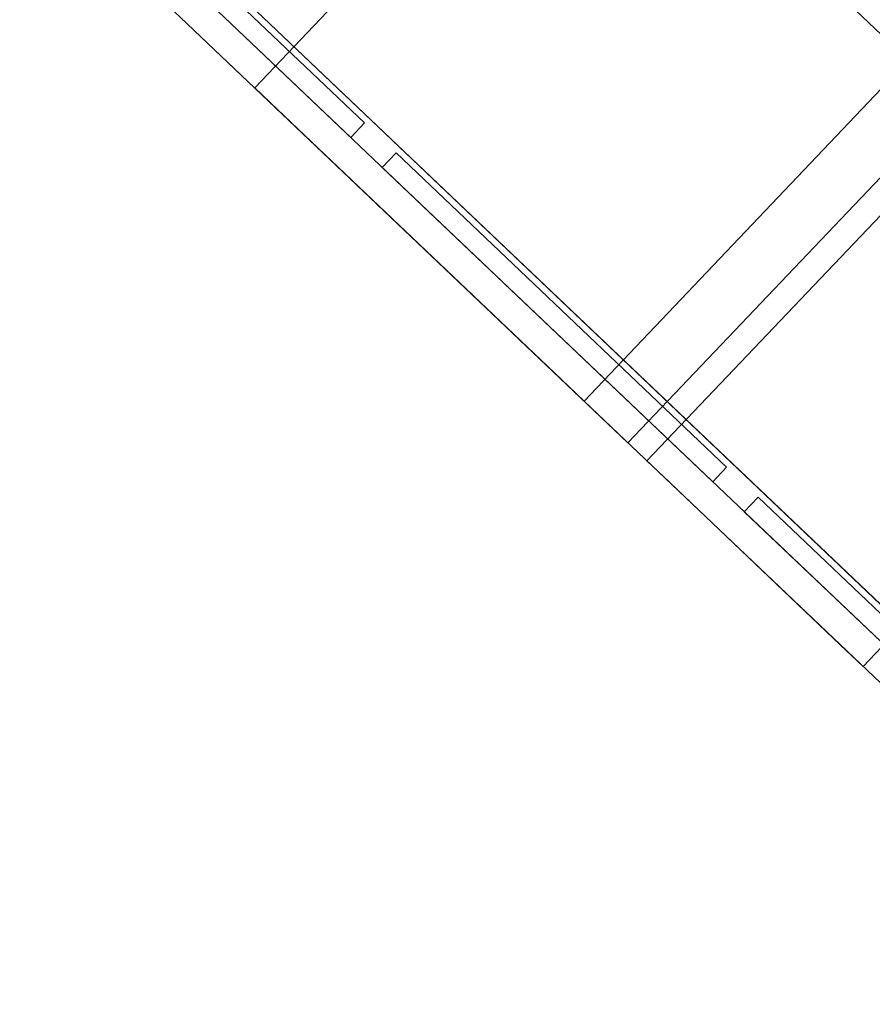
# Model space of a CAD drawing. Header units: metres. Extents: x 32343132.4 to 32343183.8, y 5699224 to 5699274.6.
# Tile 61 of 64: x 32343170.4 to 32343172.4, y 5699262.7 to 5699265. Entities that reach past the tile are written whole.
import ezdxf

# ---------------------------------------------------------------- set-up
doc = ezdxf.new("R2010")
doc.units = ezdxf.units.M
doc.layers.add('0-1', color=7, linetype='Continuous', lineweight=5)
doc.layers.add('A-DETL-GENF-1', color=7, linetype='Continuous', lineweight=5, true_color=0xcccccc)

# ---------------------------------------------------------------- blocks, each defined once
blk = doc.blocks.new('Baustellenfahrzeug - Rollcontainer LKW - Typ1-3183420-TGA_190_LP5_GR_EG-TGA-01_G_')
at = {"layer": 'A-DETL-GENF-1'}
for p, q in [((-1.1292, -2.468), (-1.1292, 4.6186)), ((-1.1292, 4.6186), (-1.1292, -2.3918)), ((-1.0668, -2.2394), (-1.0668, 4.4662)), ((-1.0668, 4.4662), (-1.0668, -2.2394)), ((-1.2, -2.8715), (-1.2, 4)), ((-1.2, 4), (-1.2, -2.7858)), ((-0.1, -2.4802), (-0.1, 3.3555)), ((-0.1, 3.3555), (-0.1, -2.6845)), ((-1.1292, -0.0042), (-1.1292, 1.0626)), ((-1.1292, 1.0626), (-1.1292, -0.0042)), ((-1.0823, -0.0042), (-1.0823, 1.0626)), ((-1.0823, 1.0626), (-1.0823, -0.0042)), ((-1.2, -0.9662), (-1.2, 0.9358)), ((-1.2, 0.6337), (-1.2, -0.9662)), ((1.2, 0.2386), (-1.2, 0.2386)), ((-1.2, 0.2386), (-1.2, 0.1646)), ((-1.2, 0.2386), (-1.2, 0.1646)), ((-1.2, -0.7504), (-1.2, 0.1646)), ((-1.2, 0.1646), (-1.2, -0.7504)), ((-1.0823, -0.0042), (-1.1292, -0.0042)), ((-1.1292, -0.0042), (-1.0823, -0.0042)), ((-1.1292, -1.1726), (-1.1292, -0.1058)), ((-1.1292, -0.1058), (-1.1292, -1.1726)), ((-1.0823, -0.1058), (-1.1292, -0.1058)), ((-1.1292, -0.1058), (-1.0823, -0.1058)), ((-1.0823, -0.1058), (-1.0823, -1.1726)), ((-1.0823, -1.1726), (-1.0823, -0.1058)), ((-1.2, -0.7504), (-1.2, -0.8244)), ((-1.2, -0.7504), (-1.2, -0.8244)), ((-1.2, -0.8244), (1.2, -0.8244)), ((-1.2, -0.9662), (1.2, -0.9662)), ((-1.2, -0.9662), (1.2, -0.9662)), ((1.2, -1.0271), (-1.2, -1.0271)), ((-1.2, -1.0271), (-1.2, -1.1011)), ((-1.2, -1.0271), (-1.2, -1.1011)), ((-1.2, -1.6511), (-1.2, -1.1011)), ((-1.2, -1.1011), (-1.2, -1.6511)), ((-1.1292, -1.1726), (-1.0823, -1.1726)), ((-1.1292, -1.1726), (-1.0823, -1.1726)), ((-1.1292, -2.468), (-1.1292, -1.2742)), ((-1.1292, -1.2742), (-1.1292, -2.468)), ((-1.1292, -2.468), (-1.1292, -1.2742)), ((-1.1292, -1.2742), (-1.1292, -2.3918)), ((-1.0823, -1.2742), (-1.1292, -1.2742)), ((-1.0823, -1.2742), (-1.1292, -1.2742)), ((-1.1292, -1.2742), (-1.0823, -1.2742)), ((-1.1292, -1.2742), (-1.0823, -1.2742)), ((-1.0823, -2.3918), (-1.0823, -1.2742)), ((-1.0823, -2.3918), (-1.0823, -1.2742)), ((-1.0823, -1.2742), (-1.0823, -2.3918)), ((-1.0823, -2.3918), (-1.0823, -1.2742)), ((-1.2, -1.6511), (-1.2, -1.7251)), ((-1.2, -1.6511), (-1.2, -1.7251)), ((-1.2, -1.7251), (1.2, -1.7251))]:
    blk.add_line(p, q, dxfattribs=at)
blk = doc.blocks.new('ARC_190_LPX_FM_Stellplätze_rvt-1-TGA_190_LP5_GR_EG-TGA-01_G_')
at = {"layer": 'A-DETL-GENF-1', "rotation": 46.42725660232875}
blk.add_blockref('Baustellenfahrzeug - Rollcontainer LKW - Typ1-3183420-TGA_190_LP5_GR_EG-TGA-01_G_', (32343171.9273, 5699265.5033), dxfattribs=at)

msp = doc.modelspace()

# ---------------------------------------------------------------- block references
at = {"layer": '0-1'}
msp.add_blockref('ARC_190_LPX_FM_Stellplätze_rvt-1-TGA_190_LP5_GR_EG-TGA-01_G_', (0, 0), dxfattribs=at)

doc.saveas('drawing.dxf')
